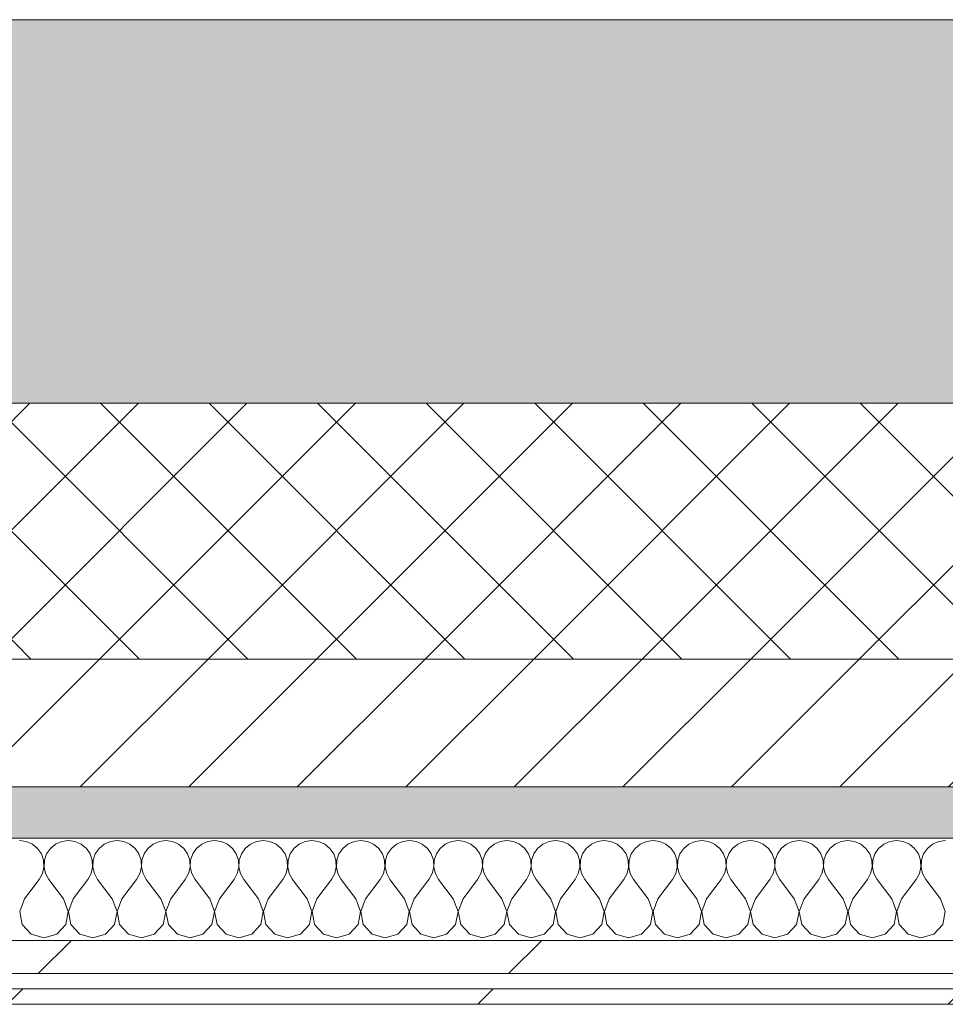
# Model space of a CAD drawing. Header units: millimetres. Extents: x -30280 to 19093, y -17460 to 4378.
# Tile 13 of 188: x -16076 to -15714, y -12404 to -12019. Entities that reach past the tile are written whole.
import ezdxf

# ---------------------------------------------------------------- set-up
doc = ezdxf.new("R2010")
doc.units = ezdxf.units.MM
doc.header["$MEASUREMENT"] = 0
doc.linetypes.add('Wipeout_Contour', pattern=[1000, 0, -1000])
doc.layers.add('12_FAÇ_Façana', color=7, linetype='Continuous')
doc.layers.add('Nuevo_08_E_Envans secs', color=7, linetype='Continuous')
for name, color, linetype, lineweight, true_color in [('12_FAÇ_Façana_Pluma_Nº__102', 7, 'Continuous', 5, 0xcccccc), ('12_FAÇ_Façana_Pluma_Nº__174', 7, 'Continuous', 13, 0xe4ad2c), ('12_FAÇ_Façana_Pluma_Nº__176', 7, 'Continuous', 15, 0x93a0c6), ('Nuevo_08_E_Envans secs_Pluma_Nº__102', 7, 'Continuous', 5, 0xcccccc), ('Nuevo_08_E_Envans secs_Pluma_Nº__171', 171, 'Continuous', 13, 0xaaaaff), ('Nuevo_08_E_Envans secs_Pluma_Nº__177', 7, 'Continuous', 15, 0xf7e046)]:
    doc.layers.add(name, color=color, linetype=linetype, lineweight=lineweight, true_color=true_color)
for name, color, linetype, lineweight in [('12_FAÇ_Façana_Pluma_Nº__2', 8, 'Continuous', 5), ('12_FAÇ_Façana_Pluma_Nº__7', 7, 'Continuous', 5), ('Nuevo_08_E_Envans secs_Pluma_Nº__1', 7, 'Continuous', 5)]:
    doc.layers.add(name, color=color, linetype=linetype, lineweight=lineweight)
pattern_1 = [(45, (0, 0), (-183.8478, 183.8478), [195, -65]), (45, (7e-14, 183.85), (-183.8478, 183.8478), [195, -65])]

# ---------------------------------------------------------------- blocks, each defined once
blk = doc.blocks.new('Muro_25_1', base_point=(-14286.11, -12338.98))
at = {"layer": '12_FAÇ_Façana_Pluma_Nº__102', "linetype": 'Continuous', "lineweight": 0, "true_color": 0xe5e5e5}
blk.add_hatch(color=254, dxfattribs=at).paths.add_polyline_path([(-14286.11, -12018.98), (-17641.11, -12018.98), (-17641.11, -12168.98), (-14286.11, -12168.98)])
at = {"layer": '12_FAÇ_Façana_Pluma_Nº__174', "linetype": 'Continuous', "lineweight": 13, "true_color": 0xe4ad2c}
h = blk.add_hatch(dxfattribs=at)
h.set_pattern_fill('SATE_Aislamiento_0001', color=42, style=0, pattern_type=2)
h.set_pattern_definition([(45, (0, 0), (-21.213203, 21.213203), []), (135, (0, 0), (21.213203, 21.213203), [])])
h.paths.add_polyline_path([(-17641.11, -12268.98), (-14286.11, -12268.98), (-14286.11, -12168.98), (-17641.11, -12168.98)])
at = {"layer": '12_FAÇ_Façana_Pluma_Nº__176', "linetype": 'Continuous', "lineweight": 0, "true_color": 0x495063}
blk.add_hatch(color=251, dxfattribs=at).paths.add_polyline_path([(-17641.11, -12338.98), (-14286.11, -12338.98), (-14286.11, -12318.98), (-17641.11, -12318.98)])
at = {"layer": '12_FAÇ_Façana_Pluma_Nº__2', "linetype": 'Continuous', "lineweight": 5}
h = blk.add_hatch(dxfattribs=at)
h.set_pattern_fill('Ceramic_0001', color=8, style=0, pattern_type=2)
h.set_pattern_definition([(45, (0, 0), (-21.213203, 21.213203), [])])
h.paths.add_polyline_path([(-17641.11, -12318.98), (-14286.11, -12318.98), (-14286.11, -12268.98), (-17641.11, -12268.98)])
at = {"layer": '12_FAÇ_Façana_Pluma_Nº__7', "color": 7, "linetype": 'Continuous', "lineweight": 5}
for p, q in [((-17641.11, -12168.98), (-14286.11, -12168.98)), ((-17641.11, -12268.98), (-14286.11, -12268.98)), ((-17641.11, -12318.98), (-14286.11, -12318.98))]:
    blk.add_line(p, q, dxfattribs=at)
at = {"layer": '12_FAÇ_Façana_Pluma_Nº__7', "color": 7, "linetype": 'Continuous', "lineweight": 5, "flags": 128}
for points in [[(-14286.11, -12018.98), (-17641.11, -12018.98)], [(-17641.11, -12338.98), (-14286.11, -12338.98)]]:
    blk.add_lwpolyline(points, dxfattribs=at)
blk = doc.blocks.new('*X411')
at = {"layer": 'Nuevo_08_E_Envans secs_Pluma_Nº__102', "color": 254, "linetype": 'Continuous', "lineweight": 5, "true_color": 0xcccccc}
for p, q in [((-16073.59, -12340.29), (-16076.19, -12339.93)), ((-16071.18, -12341.35), (-16073.59, -12340.29)), ((-16069.16, -12343.03), (-16071.18, -12341.35)), ((-16067.67, -12345.19), (-16069.16, -12343.03)), ((-16064.17, -12343.03), (-16065.66, -12345.19)), ((-16062.15, -12341.35), (-16064.17, -12343.03)), ((-16059.75, -12340.29), (-16062.15, -12341.35)), ((-16057.14, -12339.93), (-16059.75, -12340.29)), ((-16054.54, -12340.29), (-16057.14, -12339.93)), ((-16052.14, -12341.35), (-16054.54, -12340.29)), ((-16050.11, -12343.03), (-16052.14, -12341.35)), ((-16048.62, -12345.19), (-16050.11, -12343.03)), ((-16045.13, -12343.03), (-16046.61, -12345.19)), ((-16043.1, -12341.35), (-16045.13, -12343.03)), ((-16040.7, -12340.29), (-16043.1, -12341.35)), ((-16038.1, -12339.93), (-16040.7, -12340.29)), ((-16035.49, -12340.29), (-16038.1, -12339.93)), ((-16033.09, -12341.35), (-16035.49, -12340.29)), ((-16031.06, -12343.03), (-16033.09, -12341.35)), ((-16029.58, -12345.19), (-16031.06, -12343.03)), ((-16026.08, -12343.03), (-16027.57, -12345.19)), ((-16024.05, -12341.35), (-16026.08, -12343.03)), ((-16021.65, -12340.29), (-16024.05, -12341.35)), ((-16019.05, -12339.93), (-16021.65, -12340.29)), ((-16016.45, -12340.29), (-16019.05, -12339.93)), ((-16014.04, -12341.35), (-16016.45, -12340.29)), ((-16012.02, -12343.03), (-16014.04, -12341.35)), ((-16010.53, -12345.19), (-16012.02, -12343.03)), ((-16007.03, -12343.03), (-16008.52, -12345.19)), ((-16005.01, -12341.35), (-16007.03, -12343.03)), ((-16002.6, -12340.29), (-16005.01, -12341.35)), ((-16000, -12339.93), (-16002.6, -12340.29)), ((-15997.4, -12340.29), (-16000, -12339.93)), ((-15994.99, -12341.35), (-15997.4, -12340.29)), ((-15992.97, -12343.03), (-15994.99, -12341.35)), ((-15991.48, -12345.19), (-15992.97, -12343.03)), ((-15987.98, -12343.03), (-15989.47, -12345.19)), ((-15985.96, -12341.35), (-15987.98, -12343.03)), ((-15983.55, -12340.29), (-15985.96, -12341.35)), ((-15980.95, -12339.93), (-15983.55, -12340.29)), ((-15978.35, -12340.29), (-15980.95, -12339.93)), ((-15975.95, -12341.35), (-15978.35, -12340.29)), ((-15973.92, -12343.03), (-15975.95, -12341.35)), ((-15972.43, -12345.19), (-15973.92, -12343.03)), ((-15968.94, -12343.03), (-15970.42, -12345.19)), ((-15966.91, -12341.35), (-15968.94, -12343.03)), ((-15964.51, -12340.29), (-15966.91, -12341.35)), ((-15961.9, -12339.93), (-15964.51, -12340.29)), ((-15959.3, -12340.29), (-15961.9, -12339.93)), ((-15956.9, -12341.35), (-15959.3, -12340.29)), ((-15954.87, -12343.03), (-15956.9, -12341.35)), ((-15953.39, -12345.19), (-15954.87, -12343.03)), ((-15949.89, -12343.03), (-15951.38, -12345.19)), ((-15947.86, -12341.35), (-15949.89, -12343.03)), ((-15945.46, -12340.29), (-15947.86, -12341.35)), ((-15942.86, -12339.93), (-15945.46, -12340.29)), ((-15940.25, -12340.29), (-15942.86, -12339.93)), ((-15937.85, -12341.35), (-15940.25, -12340.29)), ((-15935.83, -12343.03), (-15937.85, -12341.35)), ((-15934.34, -12345.19), (-15935.83, -12343.03)), ((-15930.84, -12343.03), (-15932.33, -12345.19)), ((-15928.82, -12341.35), (-15930.84, -12343.03)), ((-15926.41, -12340.29), (-15928.82, -12341.35)), ((-15923.81, -12339.93), (-15926.41, -12340.29)), ((-15921.21, -12340.29), (-15923.81, -12339.93)), ((-15918.8, -12341.35), (-15921.21, -12340.29)), ((-15916.78, -12343.03), (-15918.8, -12341.35)), ((-15915.29, -12345.19), (-15916.78, -12343.03)), ((-15911.79, -12343.03), (-15913.28, -12345.19)), ((-15909.77, -12341.35), (-15911.79, -12343.03)), ((-15907.36, -12340.29), (-15909.77, -12341.35)), ((-15904.76, -12339.93), (-15907.36, -12340.29)), ((-15902.16, -12340.29), (-15904.76, -12339.93)), ((-15899.75, -12341.35), (-15902.16, -12340.29)), ((-15897.73, -12343.03), (-15899.75, -12341.35)), ((-15896.24, -12345.19), (-15897.73, -12343.03)), ((-15892.74, -12343.03), (-15894.23, -12345.19)), ((-15890.72, -12341.35), (-15892.74, -12343.03)), ((-15888.32, -12340.29), (-15890.72, -12341.35)), ((-15885.71, -12339.93), (-15888.32, -12340.29)), ((-15883.11, -12340.29), (-15885.71, -12339.93)), ((-15880.71, -12341.35), (-15883.11, -12340.29)), ((-15878.68, -12343.03), (-15880.71, -12341.35)), ((-15877.2, -12345.19), (-15878.68, -12343.03)), ((-15873.7, -12343.03), (-15875.19, -12345.19)), ((-15871.67, -12341.35), (-15873.7, -12343.03)), ((-15869.27, -12340.29), (-15871.67, -12341.35)), ((-15866.67, -12339.93), (-15869.27, -12340.29)), ((-15864.06, -12340.29), (-15866.67, -12339.93)), ((-15861.66, -12341.35), (-15864.06, -12340.29)), ((-15859.64, -12343.03), (-15861.66, -12341.35)), ((-15858.15, -12345.19), (-15859.64, -12343.03)), ((-15854.65, -12343.03), (-15856.14, -12345.19)), ((-15852.63, -12341.35), (-15854.65, -12343.03)), ((-15850.22, -12340.29), (-15852.63, -12341.35)), ((-15847.62, -12339.93), (-15850.22, -12340.29)), ((-15845.02, -12340.29), (-15847.62, -12339.93)), ((-15842.61, -12341.35), (-15845.02, -12340.29)), ((-15840.59, -12343.03), (-15842.61, -12341.35)), ((-15839.1, -12345.19), (-15840.59, -12343.03)), ((-15835.6, -12343.03), (-15837.09, -12345.19)), ((-15833.58, -12341.35), (-15835.6, -12343.03)), ((-15831.17, -12340.29), (-15833.58, -12341.35)), ((-15828.57, -12339.93), (-15831.17, -12340.29)), ((-15825.97, -12340.29), (-15828.57, -12339.93)), ((-15823.56, -12341.35), (-15825.97, -12340.29)), ((-15821.54, -12343.03), (-15823.56, -12341.35)), ((-15820.05, -12345.19), (-15821.54, -12343.03)), ((-15816.55, -12343.03), (-15818.04, -12345.19)), ((-15814.53, -12341.35), (-15816.55, -12343.03)), ((-15812.13, -12340.29), (-15814.53, -12341.35)), ((-15809.52, -12339.93), (-15812.13, -12340.29)), ((-15806.92, -12340.29), (-15809.52, -12339.93)), ((-15804.52, -12341.35), (-15806.92, -12340.29)), ((-15802.49, -12343.03), (-15804.52, -12341.35)), ((-15801.01, -12345.19), (-15802.49, -12343.03)), ((-15797.51, -12343.03), (-15798.99, -12345.19)), ((-15795.48, -12341.35), (-15797.51, -12343.03)), ((-15793.08, -12340.29), (-15795.48, -12341.35)), ((-15790.48, -12339.93), (-15793.08, -12340.29)), ((-15787.87, -12340.29), (-15790.48, -12339.93)), ((-15785.47, -12341.35), (-15787.87, -12340.29)), ((-15783.45, -12343.03), (-15785.47, -12341.35)), ((-15781.96, -12345.19), (-15783.45, -12343.03)), ((-15778.46, -12343.03), (-15779.95, -12345.19)), ((-15776.44, -12341.35), (-15778.46, -12343.03)), ((-15774.03, -12340.29), (-15776.44, -12341.35)), ((-15771.43, -12339.93), (-15774.03, -12340.29)), ((-15768.83, -12340.29), (-15771.43, -12339.93)), ((-15766.42, -12341.35), (-15768.83, -12340.29)), ((-15764.4, -12343.03), (-15766.42, -12341.35)), ((-15762.91, -12345.19), (-15764.4, -12343.03)), ((-15759.41, -12343.03), (-15760.9, -12345.19)), ((-15757.39, -12341.35), (-15759.41, -12343.03)), ((-15754.98, -12340.29), (-15757.39, -12341.35)), ((-15752.38, -12339.93), (-15754.98, -12340.29)), ((-15749.78, -12340.29), (-15752.38, -12339.93)), ((-15747.37, -12341.35), (-15749.78, -12340.29)), ((-15745.35, -12343.03), (-15747.37, -12341.35)), ((-15743.86, -12345.19), (-15745.35, -12343.03)), ((-15740.36, -12343.03), (-15741.85, -12345.19)), ((-15738.34, -12341.35), (-15740.36, -12343.03)), ((-15735.94, -12340.29), (-15738.34, -12341.35)), ((-15733.33, -12339.93), (-15735.94, -12340.29)), ((-15730.73, -12340.29), (-15733.33, -12339.93)), ((-15728.33, -12341.35), (-15730.73, -12340.29)), ((-15726.3, -12343.03), (-15728.33, -12341.35)), ((-15724.81, -12345.19), (-15726.3, -12343.03)), ((-15721.32, -12343.03), (-15722.8, -12345.19)), ((-15719.29, -12341.35), (-15721.32, -12343.03)), ((-15716.89, -12340.29), (-15719.29, -12341.35)), ((-15714.29, -12339.93), (-15716.89, -12340.29)), ((-16066.83, -12347.68), (-16067.67, -12345.19)), ((-16065.66, -12345.19), (-16066.5, -12347.68)), ((-16047.78, -12347.68), (-16048.62, -12345.19)), ((-16046.61, -12345.19), (-16047.45, -12347.68)), ((-16028.74, -12347.68), (-16029.58, -12345.19)), ((-16027.57, -12345.19), (-16028.41, -12347.68)), ((-16009.69, -12347.68), (-16010.53, -12345.19)), ((-16008.52, -12345.19), (-16009.36, -12347.68)), ((-15990.64, -12347.68), (-15991.48, -12345.19)), ((-15989.47, -12345.19), (-15990.31, -12347.68)), ((-15971.59, -12347.68), (-15972.43, -12345.19)), ((-15970.42, -12345.19), (-15971.26, -12347.68)), ((-15952.55, -12347.68), (-15953.39, -12345.19)), ((-15951.38, -12345.19), (-15952.22, -12347.68)), ((-15933.5, -12347.68), (-15934.34, -12345.19)), ((-15932.33, -12345.19), (-15933.17, -12347.68)), ((-15914.45, -12347.68), (-15915.29, -12345.19)), ((-15913.28, -12345.19), (-15914.12, -12347.68)), ((-15895.4, -12347.68), (-15896.24, -12345.19)), ((-15894.23, -12345.19), (-15895.07, -12347.68)), ((-15876.36, -12347.68), (-15877.2, -12345.19)), ((-15875.19, -12345.19), (-15876.02, -12347.68)), ((-15857.31, -12347.68), (-15858.15, -12345.19)), ((-15856.14, -12345.19), (-15856.98, -12347.68)), ((-15838.26, -12347.68), (-15839.1, -12345.19)), ((-15837.09, -12345.19), (-15837.93, -12347.68)), ((-15819.21, -12347.68), (-15820.05, -12345.19)), ((-15818.04, -12345.19), (-15818.88, -12347.68)), ((-15800.17, -12347.68), (-15801.01, -12345.19)), ((-15798.99, -12345.19), (-15799.83, -12347.68)), ((-15781.12, -12347.68), (-15781.96, -12345.19)), ((-15779.95, -12345.19), (-15780.79, -12347.68)), ((-15762.07, -12347.68), (-15762.91, -12345.19)), ((-15760.9, -12345.19), (-15761.74, -12347.68)), ((-15743.02, -12347.68), (-15743.86, -12345.19)), ((-15741.85, -12345.19), (-15742.69, -12347.68)), ((-15723.98, -12347.68), (-15724.81, -12345.19)), ((-15722.8, -12345.19), (-15723.64, -12347.68)), ((-16067.3, -12352.87), (-16066.71, -12350.31)), ((-16066.71, -12350.31), (-16066.83, -12347.68)), ((-16066.5, -12347.68), (-16066.63, -12350.31)), ((-16066.63, -12350.31), (-16066.03, -12352.87)), ((-16048.25, -12352.87), (-16047.66, -12350.31)), ((-16047.66, -12350.31), (-16047.78, -12347.68)), ((-16047.45, -12347.68), (-16047.58, -12350.31)), ((-16047.58, -12350.31), (-16046.99, -12352.87)), ((-16029.2, -12352.87), (-16028.61, -12350.31)), ((-16028.61, -12350.31), (-16028.74, -12347.68)), ((-16028.41, -12347.68), (-16028.53, -12350.31)), ((-16028.53, -12350.31), (-16027.94, -12352.87)), ((-16010.16, -12352.87), (-16009.56, -12350.31)), ((-16009.56, -12350.31), (-16009.69, -12347.68)), ((-16009.36, -12347.68), (-16009.49, -12350.31)), ((-16009.49, -12350.31), (-16008.89, -12352.87)), ((-15991.11, -12352.87), (-15990.51, -12350.31)), ((-15990.51, -12350.31), (-15990.64, -12347.68)), ((-15990.31, -12347.68), (-15990.44, -12350.31)), ((-15990.44, -12350.31), (-15989.84, -12352.87)), ((-15972.06, -12352.87), (-15971.47, -12350.31)), ((-15971.47, -12350.31), (-15971.59, -12347.68)), ((-15971.26, -12347.68), (-15971.39, -12350.31)), ((-15971.39, -12350.31), (-15970.8, -12352.87)), ((-15953.01, -12352.87), (-15952.42, -12350.31)), ((-15952.42, -12350.31), (-15952.55, -12347.68)), ((-15952.22, -12347.68), (-15952.34, -12350.31)), ((-15952.34, -12350.31), (-15951.75, -12352.87)), ((-15933.97, -12352.87), (-15933.37, -12350.31)), ((-15933.37, -12350.31), (-15933.5, -12347.68)), ((-15933.17, -12347.68), (-15933.29, -12350.31)), ((-15933.29, -12350.31), (-15932.7, -12352.87)), ((-15914.92, -12352.87), (-15914.32, -12350.31)), ((-15914.32, -12350.31), (-15914.45, -12347.68)), ((-15914.12, -12347.68), (-15914.25, -12350.31)), ((-15914.25, -12350.31), (-15913.65, -12352.87)), ((-15895.87, -12352.87), (-15895.28, -12350.31)), ((-15895.28, -12350.31), (-15895.4, -12347.68)), ((-15895.07, -12347.68), (-15895.2, -12350.31)), ((-15895.2, -12350.31), (-15894.6, -12352.87)), ((-15876.82, -12352.87), (-15876.23, -12350.31)), ((-15876.23, -12350.31), (-15876.36, -12347.68)), ((-15876.02, -12347.68), (-15876.15, -12350.31)), ((-15876.15, -12350.31), (-15875.56, -12352.87)), ((-15857.78, -12352.87), (-15857.18, -12350.31)), ((-15857.18, -12350.31), (-15857.31, -12347.68)), ((-15856.98, -12347.68), (-15857.1, -12350.31)), ((-15857.1, -12350.31), (-15856.51, -12352.87)), ((-15838.73, -12352.87), (-15838.13, -12350.31)), ((-15838.13, -12350.31), (-15838.26, -12347.68)), ((-15837.93, -12347.68), (-15838.06, -12350.31)), ((-15838.06, -12350.31), (-15837.46, -12352.87)), ((-15819.68, -12352.87), (-15819.09, -12350.31)), ((-15819.09, -12350.31), (-15819.21, -12347.68)), ((-15818.88, -12347.68), (-15819.01, -12350.31)), ((-15819.01, -12350.31), (-15818.41, -12352.87)), ((-15800.63, -12352.87), (-15800.04, -12350.31)), ((-15800.04, -12350.31), (-15800.17, -12347.68)), ((-15799.83, -12347.68), (-15799.96, -12350.31)), ((-15799.96, -12350.31), (-15799.37, -12352.87)), ((-15781.59, -12352.87), (-15780.99, -12350.31)), ((-15780.99, -12350.31), (-15781.12, -12347.68)), ((-15780.79, -12347.68), (-15780.91, -12350.31)), ((-15780.91, -12350.31), (-15780.32, -12352.87)), ((-15762.54, -12352.87), (-15761.94, -12350.31)), ((-15761.94, -12350.31), (-15762.07, -12347.68)), ((-15761.74, -12347.68), (-15761.87, -12350.31)), ((-15761.87, -12350.31), (-15761.27, -12352.87)), ((-15743.49, -12352.87), (-15742.9, -12350.31)), ((-15742.9, -12350.31), (-15743.02, -12347.68)), ((-15742.69, -12347.68), (-15742.82, -12350.31)), ((-15742.82, -12350.31), (-15742.22, -12352.87)), ((-15724.44, -12352.87), (-15723.85, -12350.31)), ((-15723.85, -12350.31), (-15723.98, -12347.68)), ((-15723.64, -12347.68), (-15723.77, -12350.31)), ((-15723.77, -12350.31), (-15723.18, -12352.87)), ((-16068.57, -12355.17), (-16067.3, -12352.87)), ((-16066.03, -12352.87), (-16064.76, -12355.17)), ((-16049.52, -12355.17), (-16048.25, -12352.87)), ((-16046.99, -12352.87), (-16045.71, -12355.17)), ((-16030.48, -12355.17), (-16029.2, -12352.87)), ((-16027.94, -12352.87), (-16026.67, -12355.17)), ((-16011.43, -12355.17), (-16010.16, -12352.87)), ((-16008.89, -12352.87), (-16007.62, -12355.17)), ((-15992.38, -12355.17), (-15991.11, -12352.87)), ((-15989.84, -12352.87), (-15988.57, -12355.17)), ((-15973.33, -12355.17), (-15972.06, -12352.87)), ((-15970.8, -12352.87), (-15969.52, -12355.17)), ((-15954.29, -12355.17), (-15953.01, -12352.87)), ((-15951.75, -12352.87), (-15950.48, -12355.17)), ((-15935.24, -12355.17), (-15933.97, -12352.87)), ((-15932.7, -12352.87), (-15931.43, -12355.17)), ((-15916.19, -12355.17), (-15914.92, -12352.87)), ((-15913.65, -12352.87), (-15912.38, -12355.17)), ((-15897.14, -12355.17), (-15895.87, -12352.87)), ((-15894.6, -12352.87), (-15893.33, -12355.17)), ((-15878.1, -12355.17), (-15876.82, -12352.87)), ((-15875.56, -12352.87), (-15874.29, -12355.17)), ((-15859.05, -12355.17), (-15857.78, -12352.87)), ((-15856.51, -12352.87), (-15855.24, -12355.17)), ((-15840, -12355.17), (-15838.73, -12352.87)), ((-15837.46, -12352.87), (-15836.19, -12355.17)), ((-15820.95, -12355.17), (-15819.68, -12352.87)), ((-15818.41, -12352.87), (-15817.14, -12355.17)), ((-15801.9, -12355.17), (-15800.63, -12352.87)), ((-15799.37, -12352.87), (-15798.1, -12355.17)), ((-15782.86, -12355.17), (-15781.59, -12352.87)), ((-15780.32, -12352.87), (-15779.05, -12355.17)), ((-15763.81, -12355.17), (-15762.54, -12352.87)), ((-15761.27, -12352.87), (-15760, -12355.17)), ((-15744.76, -12355.17), (-15743.49, -12352.87)), ((-15742.22, -12352.87), (-15740.95, -12355.17)), ((-15725.71, -12355.17), (-15724.44, -12352.87)), ((-15723.18, -12352.87), (-15721.9, -12355.17)), ((-16074.29, -12362.79), (-16068.57, -12355.17)), ((-16059.05, -12362.79), (-16064.76, -12355.17)), ((-16055.24, -12362.79), (-16049.52, -12355.17)), ((-16040, -12362.79), (-16045.71, -12355.17)), ((-16036.19, -12362.79), (-16030.48, -12355.17)), ((-16020.95, -12362.79), (-16026.67, -12355.17)), ((-16017.14, -12362.79), (-16011.43, -12355.17)), ((-16001.9, -12362.79), (-16007.62, -12355.17)), ((-15998.1, -12362.79), (-15992.38, -12355.17)), ((-15982.86, -12362.79), (-15988.57, -12355.17)), ((-15979.05, -12362.79), (-15973.33, -12355.17)), ((-15963.81, -12362.79), (-15969.52, -12355.17)), ((-15960, -12362.79), (-15954.29, -12355.17)), ((-15944.76, -12362.79), (-15950.48, -12355.17)), ((-15940.95, -12362.79), (-15935.24, -12355.17)), ((-15925.71, -12362.79), (-15931.43, -12355.17)), ((-15921.9, -12362.79), (-15916.19, -12355.17)), ((-15906.67, -12362.79), (-15912.38, -12355.17)), ((-15902.86, -12362.79), (-15897.14, -12355.17)), ((-15887.62, -12362.79), (-15893.33, -12355.17)), ((-15883.81, -12362.79), (-15878.1, -12355.17)), ((-15868.57, -12362.79), (-15874.29, -12355.17)), ((-15864.76, -12362.79), (-15859.05, -12355.17)), ((-15849.52, -12362.79), (-15855.24, -12355.17)), ((-15845.71, -12362.79), (-15840, -12355.17)), ((-15830.48, -12362.79), (-15836.19, -12355.17)), ((-15826.67, -12362.79), (-15820.95, -12355.17)), ((-15811.43, -12362.79), (-15817.14, -12355.17)), ((-15807.62, -12362.79), (-15801.9, -12355.17)), ((-15792.38, -12362.79), (-15798.1, -12355.17)), ((-15788.57, -12362.79), (-15782.86, -12355.17)), ((-15773.33, -12362.79), (-15779.05, -12355.17)), ((-15769.52, -12362.79), (-15763.81, -12355.17)), ((-15754.29, -12362.79), (-15760, -12355.17)), ((-15750.48, -12362.79), (-15744.76, -12355.17)), ((-15735.24, -12362.79), (-15740.95, -12355.17)), ((-15731.43, -12362.79), (-15725.71, -12355.17)), ((-15716.19, -12362.79), (-15721.9, -12355.17)), ((-16074.29, -12362.79), (-16076.15, -12367.64)), ((-16057.18, -12367.64), (-16059.05, -12362.79)), ((-16055.24, -12362.79), (-16057.1, -12367.64)), ((-16038.13, -12367.64), (-16040, -12362.79)), ((-16036.19, -12362.79), (-16038.06, -12367.64)), ((-16019.09, -12367.64), (-16020.95, -12362.79)), ((-16017.14, -12362.79), (-16019.01, -12367.64)), ((-16000.04, -12367.64), (-16001.9, -12362.79)), ((-15998.1, -12362.79), (-15999.96, -12367.64)), ((-15980.99, -12367.64), (-15982.86, -12362.79)), ((-15979.05, -12362.79), (-15980.91, -12367.64)), ((-15961.94, -12367.64), (-15963.81, -12362.79)), ((-15960, -12362.79), (-15961.87, -12367.64)), ((-15942.9, -12367.64), (-15944.76, -12362.79)), ((-15940.95, -12362.79), (-15942.82, -12367.64)), ((-15923.85, -12367.64), (-15925.71, -12362.79)), ((-15921.9, -12362.79), (-15923.77, -12367.64)), ((-15904.8, -12367.64), (-15906.67, -12362.79)), ((-15902.86, -12362.79), (-15904.72, -12367.64)), ((-15885.75, -12367.64), (-15887.62, -12362.79)), ((-15883.81, -12362.79), (-15885.68, -12367.64)), ((-15866.71, -12367.64), (-15868.57, -12362.79)), ((-15864.76, -12362.79), (-15866.63, -12367.64)), ((-15847.66, -12367.64), (-15849.52, -12362.79)), ((-15845.71, -12362.79), (-15847.58, -12367.64)), ((-15828.61, -12367.64), (-15830.48, -12362.79)), ((-15826.67, -12362.79), (-15828.53, -12367.64)), ((-15809.56, -12367.64), (-15811.43, -12362.79)), ((-15807.62, -12362.79), (-15809.49, -12367.64)), ((-15790.51, -12367.64), (-15792.38, -12362.79)), ((-15788.57, -12362.79), (-15790.44, -12367.64)), ((-15771.47, -12367.64), (-15773.33, -12362.79)), ((-15769.52, -12362.79), (-15771.39, -12367.64)), ((-15752.42, -12367.64), (-15754.29, -12362.79)), ((-15750.48, -12362.79), (-15752.34, -12367.64)), ((-15733.37, -12367.64), (-15735.24, -12362.79)), ((-15731.43, -12362.79), (-15733.29, -12367.64)), ((-15714.32, -12367.64), (-15716.19, -12362.79)), ((-16076.15, -12367.64), (-16075.19, -12372.76)), ((-16058.15, -12372.76), (-16057.18, -12367.64)), ((-16057.1, -12367.64), (-16056.14, -12372.76)), ((-16039.1, -12372.76), (-16038.13, -12367.64)), ((-16038.06, -12367.64), (-16037.09, -12372.76)), ((-16020.05, -12372.76), (-16019.09, -12367.64)), ((-16019.01, -12367.64), (-16018.04, -12372.76)), ((-16001.01, -12372.76), (-16000.04, -12367.64)), ((-15999.96, -12367.64), (-15998.99, -12372.76)), ((-15981.96, -12372.76), (-15980.99, -12367.64)), ((-15980.91, -12367.64), (-15979.95, -12372.76)), ((-15962.91, -12372.76), (-15961.94, -12367.64)), ((-15961.87, -12367.64), (-15960.9, -12372.76)), ((-15943.86, -12372.76), (-15942.9, -12367.64)), ((-15942.82, -12367.64), (-15941.85, -12372.76)), ((-15924.81, -12372.76), (-15923.85, -12367.64)), ((-15923.77, -12367.64), (-15922.8, -12372.76)), ((-15905.77, -12372.76), (-15904.8, -12367.64)), ((-15904.72, -12367.64), (-15903.76, -12372.76)), ((-15886.72, -12372.76), (-15885.75, -12367.64)), ((-15885.68, -12367.64), (-15884.71, -12372.76)), ((-15867.67, -12372.76), (-15866.71, -12367.64)), ((-15866.63, -12367.64), (-15865.66, -12372.76)), ((-15848.62, -12372.76), (-15847.66, -12367.64)), ((-15847.58, -12367.64), (-15846.61, -12372.76)), ((-15829.58, -12372.76), (-15828.61, -12367.64)), ((-15828.53, -12367.64), (-15827.57, -12372.76)), ((-15810.53, -12372.76), (-15809.56, -12367.64)), ((-15809.49, -12367.64), (-15808.52, -12372.76)), ((-15791.48, -12372.76), (-15790.51, -12367.64)), ((-15790.44, -12367.64), (-15789.47, -12372.76)), ((-15772.43, -12372.76), (-15771.47, -12367.64)), ((-15771.39, -12367.64), (-15770.42, -12372.76)), ((-15753.39, -12372.76), (-15752.42, -12367.64)), ((-15752.34, -12367.64), (-15751.38, -12372.76)), ((-15734.34, -12372.76), (-15733.37, -12367.64)), ((-15733.29, -12367.64), (-15732.33, -12372.76)), ((-15715.29, -12372.76), (-15714.32, -12367.64)), ((-16075.19, -12372.76), (-16071.67, -12376.6)), ((-16061.66, -12376.6), (-16058.15, -12372.76)), ((-16056.14, -12372.76), (-16052.63, -12376.6)), ((-16042.61, -12376.6), (-16039.1, -12372.76)), ((-16037.09, -12372.76), (-16033.58, -12376.6)), ((-16023.56, -12376.6), (-16020.05, -12372.76)), ((-16018.04, -12372.76), (-16014.53, -12376.6)), ((-16004.52, -12376.6), (-16001.01, -12372.76)), ((-15998.99, -12372.76), (-15995.48, -12376.6)), ((-15985.47, -12376.6), (-15981.96, -12372.76)), ((-15979.95, -12372.76), (-15976.44, -12376.6)), ((-15966.42, -12376.6), (-15962.91, -12372.76)), ((-15960.9, -12372.76), (-15957.39, -12376.6)), ((-15947.37, -12376.6), (-15943.86, -12372.76)), ((-15941.85, -12372.76), (-15938.34, -12376.6)), ((-15928.33, -12376.6), (-15924.81, -12372.76)), ((-15922.8, -12372.76), (-15919.29, -12376.6)), ((-15909.28, -12376.6), (-15905.77, -12372.76)), ((-15903.76, -12372.76), (-15900.25, -12376.6)), ((-15890.23, -12376.6), (-15886.72, -12372.76)), ((-15884.71, -12372.76), (-15881.2, -12376.6)), ((-15871.18, -12376.6), (-15867.67, -12372.76)), ((-15865.66, -12372.76), (-15862.15, -12376.6)), ((-15852.14, -12376.6), (-15848.62, -12372.76)), ((-15846.61, -12372.76), (-15843.1, -12376.6)), ((-15833.09, -12376.6), (-15829.58, -12372.76)), ((-15827.57, -12372.76), (-15824.05, -12376.6)), ((-15814.04, -12376.6), (-15810.53, -12372.76)), ((-15808.52, -12372.76), (-15805.01, -12376.6)), ((-15794.99, -12376.6), (-15791.48, -12372.76)), ((-15789.47, -12372.76), (-15785.96, -12376.6)), ((-15775.95, -12376.6), (-15772.43, -12372.76)), ((-15770.42, -12372.76), (-15766.91, -12376.6)), ((-15756.9, -12376.6), (-15753.39, -12372.76)), ((-15751.38, -12372.76), (-15747.86, -12376.6)), ((-15737.85, -12376.6), (-15734.34, -12372.76)), ((-15732.33, -12372.76), (-15728.82, -12376.6)), ((-15718.8, -12376.6), (-15715.29, -12372.76)), ((-16071.67, -12376.6), (-16066.67, -12378.02)), ((-16066.67, -12378.02), (-16061.66, -12376.6)), ((-16052.63, -12376.6), (-16047.62, -12378.02)), ((-16047.62, -12378.02), (-16042.61, -12376.6)), ((-16033.58, -12376.6), (-16028.57, -12378.02)), ((-16028.57, -12378.02), (-16023.56, -12376.6)), ((-16014.53, -12376.6), (-16009.52, -12378.02)), ((-16009.52, -12378.02), (-16004.52, -12376.6)), ((-15995.48, -12376.6), (-15990.48, -12378.02)), ((-15990.48, -12378.02), (-15985.47, -12376.6)), ((-15976.44, -12376.6), (-15971.43, -12378.02)), ((-15971.43, -12378.02), (-15966.42, -12376.6)), ((-15957.39, -12376.6), (-15952.38, -12378.02)), ((-15952.38, -12378.02), (-15947.37, -12376.6)), ((-15938.34, -12376.6), (-15933.33, -12378.02)), ((-15933.33, -12378.02), (-15928.33, -12376.6)), ((-15919.29, -12376.6), (-15914.29, -12378.02)), ((-15914.29, -12378.02), (-15909.28, -12376.6)), ((-15900.25, -12376.6), (-15895.24, -12378.02)), ((-15895.24, -12378.02), (-15890.23, -12376.6)), ((-15881.2, -12376.6), (-15876.19, -12378.02)), ((-15876.19, -12378.02), (-15871.18, -12376.6)), ((-15862.15, -12376.6), (-15857.14, -12378.02)), ((-15857.14, -12378.02), (-15852.14, -12376.6)), ((-15843.1, -12376.6), (-15838.1, -12378.02)), ((-15838.1, -12378.02), (-15833.09, -12376.6)), ((-15824.05, -12376.6), (-15819.05, -12378.02)), ((-15819.05, -12378.02), (-15814.04, -12376.6)), ((-15805.01, -12376.6), (-15800, -12378.02)), ((-15800, -12378.02), (-15794.99, -12376.6)), ((-15785.96, -12376.6), (-15780.95, -12378.02)), ((-15780.95, -12378.02), (-15775.95, -12376.6)), ((-15766.91, -12376.6), (-15761.9, -12378.02)), ((-15761.9, -12378.02), (-15756.9, -12376.6)), ((-15747.86, -12376.6), (-15742.86, -12378.02)), ((-15742.86, -12378.02), (-15737.85, -12376.6)), ((-15728.82, -12376.6), (-15723.81, -12378.02)), ((-15723.81, -12378.02), (-15718.8, -12376.6))]:
    blk.add_line(p, q, dxfattribs=at)
blk = doc.blocks.new('Muro_112_1', base_point=(-17641.11, -12338.98))
at = {"layer": 'Nuevo_08_E_Envans secs_Pluma_Nº__1', "color": 7, "linetype": 'Continuous', "lineweight": 5, "flags": 128}
blk.add_lwpolyline([(-14286.11, -12338.98), (-17641.11, -12338.98)], dxfattribs=at)
at = {"color": 254, "linetype": 'Wipeout_Contour', "lineweight": 0, "ltscale": 80924.457459}
blk.add_wipeout([(-17641.11, -12391.98), (-14286.11, -12391.98), (-14286.11, -12378.98), (-17641.11, -12378.98)], dxfattribs=at).dxf.layer = 'Nuevo_08_E_Envans secs'
at = {"color": 254, "linetype": 'Wipeout_Contour', "lineweight": 0, "ltscale": 80962.589816}
blk.add_wipeout([(-17641.11, -12403.98), (-14286.11, -12403.98), (-14286.11, -12397.98), (-17641.11, -12397.98)], dxfattribs=at).dxf.layer = 'Nuevo_08_E_Envans secs'
at = {"layer": 'Nuevo_08_E_Envans secs_Pluma_Nº__171', "linetype": 'Continuous', "lineweight": 13, "true_color": 0xaaaaff}
h = blk.add_hatch(dxfattribs=at)
h.set_pattern_fill('Panellat_HPL_0001', color=161, style=0, pattern_type=2)
h.set_pattern_definition(pattern_1)
h.paths.add_polyline_path([(-17641.11, -12403.98), (-14286.11, -12403.98), (-14286.11, -12397.98), (-17641.11, -12397.98)])
at = {"layer": 'Nuevo_08_E_Envans secs_Pluma_Nº__177', "linetype": 'Continuous', "lineweight": 15, "true_color": 0xf7e046}
h = blk.add_hatch(dxfattribs=at)
h.set_pattern_fill('Panellat_HPL_0001', color=53, style=0, pattern_type=2)
h.set_pattern_definition(pattern_1)
h.paths.add_polyline_path([(-17641.11, -12391.98), (-14286.11, -12391.98), (-14286.11, -12378.98), (-17641.11, -12378.98)])
at = {"layer": 'Nuevo_08_E_Envans secs_Pluma_Nº__1', "color": 7, "linetype": 'Continuous', "lineweight": 5}
for p, q in [((-17641.11, -12378.98), (-14286.11, -12378.98)), ((-17641.11, -12391.98), (-14286.11, -12391.98)), ((-17641.11, -12397.98), (-14286.11, -12397.98))]:
    blk.add_line(p, q, dxfattribs=at)
at = {"layer": 'Nuevo_08_E_Envans secs_Pluma_Nº__1', "color": 7, "linetype": 'Continuous', "lineweight": 5, "flags": 128}
blk.add_lwpolyline([(-17641.11, -12403.98), (-14286.11, -12403.98)], dxfattribs=at)
at = {"layer": 'Nuevo_08_E_Envans secs', "color": 7, "lineweight": 20}
blk.add_blockref('*X411', (0, 0), dxfattribs=at)

msp = doc.modelspace()

# ---------------------------------------------------------------- block references
at = {"layer": '12_FAÇ_Façana', "color": 7, "lineweight": 20}
msp.add_blockref('Muro_25_1', (-14286.109, -12338.976), dxfattribs=at)

# ---------------------------------------------------------------- next in the draw order: block references
at = {"layer": 'Nuevo_08_E_Envans secs', "color": 7, "lineweight": 20}
msp.add_blockref('Muro_112_1', (-17641.109, -12338.976), dxfattribs=at)

doc.saveas('drawing.dxf')
